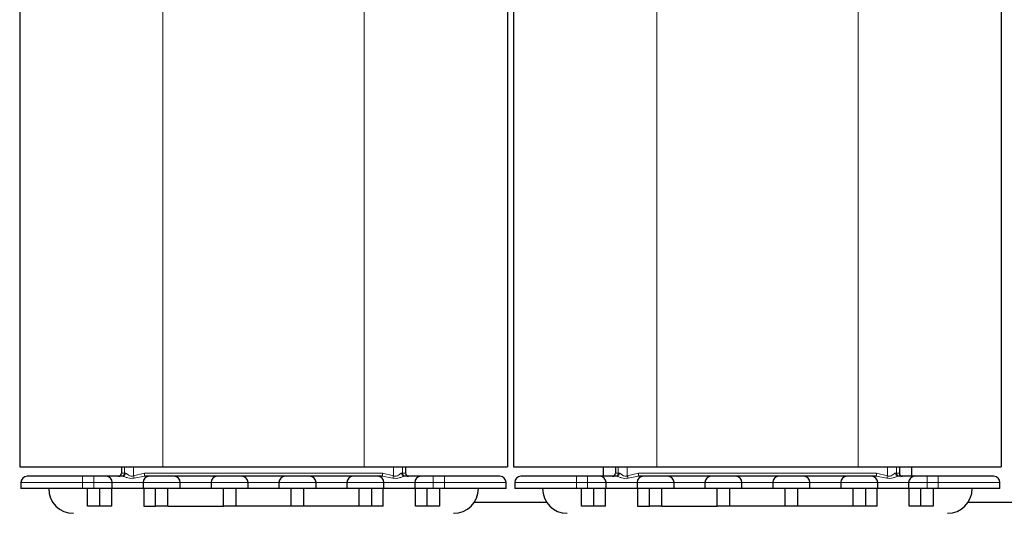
# Model space of a CAD drawing. Header units: millimetres. Extents: x 5 to 418, y 2 to 292.
# Tile 14 of 51: x 64 to 117, y 194 to 221. Entities that reach past the tile are written whole.
import ezdxf

# ---------------------------------------------------------------- set-up
doc = ezdxf.new("R2010")
doc.units = ezdxf.units.MM

msp = doc.modelspace()

# ---------------------------------------------------------------- linework, layer by layer
at = {"color": 7, "linetype": 'Continuous', "lineweight": 25}
for p, q in [((63.5239, 233.5902), (63.5239, 196.4235)), ((89.8572, 233.5902), (89.8572, 196.4235)), ((90.1905, 233.5902), (90.1905, 196.4235)), ((116.5239, 233.5902), (116.5239, 196.4235)), ((63.5239, 196.4235), (71.2572, 196.4235)), ((69.0239, 196.4235), (69.0239, 196.0902)), ((71.2572, 196.4235), (82.1239, 196.4235)), ((82.1239, 196.4235), (89.8572, 196.4235)), ((84.3572, 196.4235), (84.3572, 196.0902)), ((90.1905, 196.4235), (97.9239, 196.4235)), ((95.0239, 196.4235), (95.0239, 195.9235)), ((95.6905, 196.4235), (95.6905, 196.0902)), ((97.9239, 196.4235), (108.7905, 196.4235)), ((108.7905, 196.4235), (116.5239, 196.4235)), ((111.0239, 196.4235), (111.0239, 196.0902)), ((111.6905, 195.9235), (111.6905, 196.4235)), ((67.5239, 195.9235), (66.9239, 195.9235)), ((86.4572, 195.9235), (85.8572, 195.9235)), ((94.1905, 195.9235), (93.5905, 195.9235)), ((113.1239, 195.9235), (112.5239, 195.9235)), ((63.5905, 195.5902), (63.5905, 195.2569)), ((66.9239, 195.2569), (63.5905, 195.2569)), ((67.5239, 195.2569), (66.9239, 195.2569)), ((67.1905, 194.3069), (67.1905, 195.2569)), ((68.5239, 195.2569), (67.5239, 195.2569)), ((67.8572, 194.3069), (67.8572, 195.2569)), ((68.4905, 194.3069), (68.4905, 195.2569)), ((68.5239, 195.2569), (68.5239, 195.5902)), ((70.1905, 195.2569), (68.5239, 195.2569)), ((70.1905, 195.5902), (70.1905, 195.2569)), ((72.1905, 195.2569), (70.1905, 195.2569)), ((70.2239, 195.2569), (70.2239, 194.3069)), ((70.8572, 194.3069), (70.8572, 195.2569)), ((71.5239, 194.3069), (71.5239, 195.2569)), ((72.1905, 195.2569), (72.1905, 195.5902)), ((73.8572, 195.2569), (72.1905, 195.2569)), ((73.8572, 195.5902), (73.8572, 195.2569)), ((75.8572, 195.2569), (73.8572, 195.2569)), ((74.5239, 194.3069), (74.5239, 195.2569)), ((75.1905, 195.2569), (75.1905, 194.3069)), ((75.8572, 195.2569), (75.8572, 195.5902)), ((77.5239, 195.2569), (75.8572, 195.2569)), ((77.5239, 195.5902), (77.5239, 195.2569)), ((79.5239, 195.2569), (77.5239, 195.2569)), ((78.1905, 194.3069), (78.1905, 195.2569)), ((78.8572, 195.2569), (78.8572, 194.3069)), ((79.5239, 195.2569), (79.5239, 195.5902)), ((81.1905, 195.2569), (79.5239, 195.2569)), ((81.1905, 195.5902), (81.1905, 195.2569)), ((83.1905, 195.2569), (81.1905, 195.2569)), ((81.8572, 194.3069), (81.8572, 195.2569)), ((82.5239, 195.2569), (82.5239, 194.3069)), ((83.1572, 194.3069), (83.1572, 195.2569)), ((83.1905, 195.2569), (83.1905, 195.5902)), ((84.8572, 195.2569), (83.1905, 195.2569)), ((84.8572, 195.5902), (84.8572, 195.2569)), ((85.8572, 195.2569), (84.8572, 195.2569)), ((84.8905, 194.3069), (84.8905, 195.2569)), ((85.5239, 194.3069), (85.5239, 195.2569)), ((86.4572, 195.2569), (85.8572, 195.2569)), ((86.1905, 195.2569), (86.1905, 194.3069)), ((89.7905, 195.2569), (86.4572, 195.2569)), ((89.7905, 195.2569), (89.7905, 195.5902)), ((90.2572, 195.5902), (90.2572, 195.2569)), ((93.5905, 195.2569), (90.2572, 195.2569)), ((94.1905, 195.2569), (93.5905, 195.2569)), ((93.8572, 194.3069), (93.8572, 195.2569)), ((95.1905, 195.2569), (94.1905, 195.2569)), ((94.5239, 194.3069), (94.5239, 195.2569)), ((95.1572, 194.3069), (95.1572, 195.2569)), ((95.1905, 195.2569), (95.1905, 195.5902)), ((96.8572, 195.2569), (95.1905, 195.2569)), ((96.8572, 195.5902), (96.8572, 195.2569)), ((98.8572, 195.2569), (96.8572, 195.2569)), ((96.8905, 195.2569), (96.8905, 194.3069)), ((97.5239, 194.3069), (97.5239, 195.2569)), ((98.1905, 194.3069), (98.1905, 195.2569)), ((98.8572, 195.2569), (98.8572, 195.5902)), ((100.5239, 195.2569), (98.8572, 195.2569)), ((100.5239, 195.5902), (100.5239, 195.2569)), ((102.5239, 195.2569), (100.5239, 195.2569)), ((101.1905, 194.3069), (101.1905, 195.2569)), ((101.8572, 195.2569), (101.8572, 194.3069)), ((102.5239, 195.2569), (102.5239, 195.5902)), ((104.1905, 195.2569), (102.5239, 195.2569)), ((104.1905, 195.5902), (104.1905, 195.2569)), ((106.1905, 195.2569), (104.1905, 195.2569)), ((104.8572, 194.3069), (104.8572, 195.2569)), ((105.5239, 195.2569), (105.5239, 194.3069)), ((106.1905, 195.2569), (106.1905, 195.5902)), ((107.8572, 195.2569), (106.1905, 195.2569)), ((107.8572, 195.5902), (107.8572, 195.2569)), ((109.8572, 195.2569), (107.8572, 195.2569)), ((108.5239, 194.3069), (108.5239, 195.2569)), ((109.1905, 195.2569), (109.1905, 194.3069)), ((109.8239, 194.3069), (109.8239, 195.2569)), ((109.8572, 195.2569), (109.8572, 195.5902)), ((111.5239, 195.2569), (109.8572, 195.2569)), ((111.5239, 195.5902), (111.5239, 195.2569)), ((112.5239, 195.2569), (111.5239, 195.2569)), ((111.5572, 194.3069), (111.5572, 195.2569)), ((112.1905, 194.3069), (112.1905, 195.2569)), ((113.1239, 195.2569), (112.5239, 195.2569)), ((112.8572, 195.2569), (112.8572, 194.3069)), ((116.4572, 195.2569), (113.1239, 195.2569)), ((116.4572, 195.2569), (116.4572, 195.5902)), ((67.8572, 194.3069), (67.1905, 194.3069)), ((68.4905, 194.3069), (67.8572, 194.3069)), ((70.2239, 194.3069), (70.8572, 194.3069)), ((71.5239, 194.3069), (70.8572, 194.3069)), ((71.5239, 194.3069), (74.5239, 194.3069)), ((75.1905, 194.3069), (74.5239, 194.3069)), ((78.1905, 194.3069), (75.1905, 194.3069)), ((78.8572, 194.3069), (78.1905, 194.3069)), ((81.8572, 194.3069), (78.8572, 194.3069)), ((82.5239, 194.3069), (81.8572, 194.3069)), ((83.1572, 194.3069), (82.5239, 194.3069)), ((85.5239, 194.3069), (84.8905, 194.3069)), ((86.1905, 194.3069), (85.5239, 194.3069)), ((91.9881, 194.5069), (88.0596, 194.5069)), ((94.5239, 194.3069), (93.8572, 194.3069)), ((95.1572, 194.3069), (94.5239, 194.3069)), ((96.8905, 194.3069), (97.5239, 194.3069)), ((98.1905, 194.3069), (97.5239, 194.3069)), ((98.1905, 194.3069), (101.1905, 194.3069)), ((101.8572, 194.3069), (101.1905, 194.3069)), ((104.8572, 194.3069), (101.8572, 194.3069)), ((105.5239, 194.3069), (104.8572, 194.3069)), ((108.5239, 194.3069), (105.5239, 194.3069)), ((109.1905, 194.3069), (108.5239, 194.3069)), ((109.8239, 194.3069), (109.1905, 194.3069)), ((112.1905, 194.3069), (111.5572, 194.3069)), ((112.8572, 194.3069), (112.1905, 194.3069)), ((118.6548, 194.5069), (114.7263, 194.5069))]:
    msp.add_line(p, q, dxfattribs=at)
at = {"color": 7, "linetype": 'Continuous', "lineweight": 18}
for p, q in [((71.2572, 233.5902), (71.2572, 196.4235)), ((82.1239, 233.5902), (82.1239, 196.4235)), ((97.9239, 233.5902), (97.9239, 196.4235)), ((108.7905, 233.5902), (108.7905, 196.4235)), ((69.1802, 196.4235), (69.1802, 196.0902)), ((69.6676, 196.4235), (69.6676, 195.9448)), ((83.7135, 195.9448), (83.7135, 196.4235)), ((84.2009, 196.0902), (84.2009, 196.4235)), ((95.8468, 196.4235), (95.8468, 196.0902)), ((96.3342, 196.4235), (96.3342, 195.9448)), ((110.3802, 195.9448), (110.3802, 196.4235)), ((110.8676, 196.0902), (110.8676, 196.4235)), ((66.9239, 195.5902), (66.9239, 195.9235)), ((67.5239, 195.5902), (67.5239, 195.9235)), ((69.0239, 196.0902), (69.1802, 196.0902)), ((69.1802, 196.0902), (69.2291, 196.0902)), ((69.6676, 195.9448), (70.2628, 196.0902)), ((70.259, 195.9235), (69.7076, 195.8266)), ((70.2628, 196.0902), (83.1182, 196.0902)), ((83.1182, 196.0902), (83.7135, 195.9448)), ((83.6735, 195.8266), (83.122, 195.9235)), ((84.152, 196.0902), (84.2009, 196.0902)), ((84.2009, 196.0902), (84.3572, 196.0902)), ((85.8572, 195.5902), (85.8572, 195.9235)), ((86.4572, 195.5902), (86.4572, 195.9235)), ((93.5905, 195.5902), (93.5905, 195.9235)), ((94.1905, 195.5902), (94.1905, 195.9235)), ((95.6905, 196.0902), (95.8468, 196.0902)), ((95.8468, 196.0902), (95.8957, 196.0902)), ((96.3342, 195.9448), (96.9295, 196.0902)), ((96.9257, 195.9235), (96.3743, 195.8266)), ((96.9295, 196.0902), (109.7849, 196.0902)), ((109.7849, 196.0902), (110.3802, 195.9448)), ((110.3401, 195.8266), (109.7887, 195.9235)), ((110.8186, 196.0902), (110.8676, 196.0902)), ((110.8676, 196.0902), (111.0239, 196.0902)), ((112.5239, 195.5902), (112.5239, 195.9235)), ((113.1239, 195.5902), (113.1239, 195.9235)), ((66.9239, 195.5902), (63.5905, 195.5902)), ((66.9239, 195.5902), (67.5239, 195.5902)), ((66.9239, 195.2569), (66.9239, 195.5902)), ((68.5239, 195.5902), (67.5239, 195.5902)), ((67.5239, 195.5902), (67.5239, 195.2569)), ((68.5239, 195.5902), (70.1905, 195.5902)), ((72.1905, 195.5902), (70.1905, 195.5902)), ((72.1905, 195.5902), (73.8572, 195.5902)), ((75.8572, 195.5902), (73.8572, 195.5902)), ((75.8572, 195.5902), (77.5239, 195.5902)), ((79.5239, 195.5902), (77.5239, 195.5902)), ((79.5239, 195.5902), (81.1905, 195.5902)), ((83.1905, 195.5902), (81.1905, 195.5902)), ((83.1905, 195.5902), (84.8572, 195.5902)), ((85.8572, 195.5902), (84.8572, 195.5902)), ((85.8572, 195.5902), (86.4572, 195.5902)), ((85.8572, 195.2569), (85.8572, 195.5902)), ((89.7905, 195.5902), (86.4572, 195.5902)), ((86.4572, 195.5902), (86.4572, 195.2569)), ((93.5905, 195.5902), (90.2572, 195.5902)), ((93.5905, 195.5902), (94.1905, 195.5902)), ((93.5905, 195.2569), (93.5905, 195.5902)), ((95.1905, 195.5902), (94.1905, 195.5902)), ((94.1905, 195.5902), (94.1905, 195.2569)), ((95.1905, 195.5902), (96.8572, 195.5902)), ((98.8572, 195.5902), (96.8572, 195.5902)), ((98.8572, 195.5902), (100.5239, 195.5902)), ((102.5239, 195.5902), (100.5239, 195.5902)), ((102.5239, 195.5902), (104.1905, 195.5902)), ((106.1905, 195.5902), (104.1905, 195.5902)), ((106.1905, 195.5902), (107.8572, 195.5902)), ((109.8572, 195.5902), (107.8572, 195.5902)), ((109.8572, 195.5902), (111.5239, 195.5902)), ((112.5239, 195.5902), (111.5239, 195.5902)), ((112.5239, 195.5902), (113.1239, 195.5902)), ((112.5239, 195.2569), (112.5239, 195.5902)), ((116.4572, 195.5902), (113.1239, 195.5902)), ((113.1239, 195.5902), (113.1239, 195.2569))]:
    msp.add_line(p, q, dxfattribs=at)
at = {"color": 7, "linetype": 'Continuous', "lineweight": 25}
for centre, radius, start, end in [((63.9239, 195.5902), 0.3333, 90, 180), ((68.1905, 195.5902), 0.3333, 0, 90), ((68.8572, 196.0902), 0.1667, 270, 0), ((70.5239, 195.5902), 0.3333, 90, 180), ((71.8572, 195.5902), 0.3333, 0, 90), ((74.1905, 195.5902), 0.3333, 90, 180), ((75.5239, 195.5902), 0.3333, 0, 90), ((77.8572, 195.5902), 0.3333, 90, 180), ((79.1905, 195.5902), 0.3333, 0, 90), ((81.5239, 195.5902), 0.3333, 90, 180), ((82.8572, 195.5902), 0.3333, 0, 90), ((84.5239, 196.0902), 0.1667, 180, 270), ((85.1905, 195.5902), 0.3333, 90, 180), ((89.4572, 195.5902), 0.3333, 0, 90), ((90.5905, 195.5902), 0.3333, 90, 180), ((94.8572, 195.5902), 0.3333, 0, 90), ((95.5239, 196.0902), 0.1667, 270, 0), ((97.1905, 195.5902), 0.3333, 90, 180), ((98.5239, 195.5902), 0.3333, 0, 90), ((100.8572, 195.5902), 0.3333, 90, 180), ((102.1905, 195.5902), 0.3333, 0, 90), ((104.5239, 195.5902), 0.3333, 90, 180), ((105.8572, 195.5902), 0.3333, 0, 90), ((108.1905, 195.5902), 0.3333, 90, 180), ((109.5239, 195.5902), 0.3333, 0, 90), ((111.1905, 196.0902), 0.1667, 180, 270), ((111.8572, 195.5902), 0.3333, 90, 180), ((116.1239, 195.5902), 0.3333, 0, 90), ((66.4239, 195.2569), 1.3333, 180, 270), ((86.9572, 195.2569), 1.3333, 270, 0), ((93.0905, 195.2569), 1.3333, 180, 270), ((113.6239, 195.2569), 1.3333, 270, 0)]:
    msp.add_arc(centre, radius, start, end, dxfattribs=at)
at = {"color": 7, "linetype": 'Continuous', "lineweight": 18}
for centre, radius, start, end in [((69.0135, 196.0902), 0.1666, 270.00677, 0.00677), ((69.0701, 196.0824), 0.1591, 273.10371, 2.79911), ((64.9792, 194.2913), 4.9714, 17.9891, 19.42745), ((68.4365, 196.0486), 1.8268, 356.07579, 1.30625), ((84.9446, 196.0486), 1.8268, 178.69375, 183.92421), ((88.4019, 194.2913), 4.9714, 160.57255, 162.0109), ((84.3109, 196.0824), 0.1591, 177.20089, 266.89629), ((84.3675, 196.0902), 0.1666, 179.99323, 269.99323), ((95.6802, 196.0902), 0.1666, 270.00677, 0.00677), ((95.7368, 196.0824), 0.1591, 273.10371, 2.79911), ((91.6459, 194.2913), 4.9714, 17.9891, 19.42745), ((95.1031, 196.0486), 1.8268, 356.07579, 1.30625), ((111.6112, 196.0486), 1.8268, 178.69375, 183.92421), ((115.0685, 194.2913), 4.9714, 160.57255, 162.0109), ((110.9776, 196.0824), 0.1591, 177.20089, 266.89629), ((111.0342, 196.0902), 0.1666, 179.99323, 269.99323)]:
    msp.add_arc(centre, radius, start, end, dxfattribs=at)
at = {"color": 7, "linetype": 'Continuous', "lineweight": 25}
for points, knots in [([(66.9239, 195.9235), (66.5465, 195.9235), (65.9659, 195.9235), (65.2675, 195.9235), (64.7869, 195.9235), (64.3997, 195.9235), (64.0256, 195.9235), (63.9639, 195.9235), (63.9239, 195.9235)], [0, 0, 0, 0, 0.23945684, 0.36836066, 0.5, 0.63163934, 0.76054316, 1, 1, 1, 1]), ([(68.1905, 195.9235), (68.1816, 195.9235), (68.1677, 195.9235), (68.0848, 195.9235), (67.9986, 195.9235), (67.8925, 195.9235), (67.7372, 195.9235), (67.6077, 195.9235), (67.5239, 195.9235)], [0, 0, 0, 0, 0.2394429, 0.3696359, 0.4999999, 0.6301929, 0.7605571, 1, 1, 1, 1]), ([(69.0787, 195.9235), (68.9595, 195.9235), (68.7141, 195.9235), (68.4229, 195.9235), (68.2267, 195.9235), (68.2023, 195.9235), (68.1905, 195.9235)], [0, 0, 0, 0, 0.242963, 0.5, 0.757037, 1, 1, 1, 1]), ([(71.8572, 195.9235), (71.8482, 195.9235), (71.8344, 195.9235), (71.7514, 195.9235), (71.6653, 195.9235), (71.5592, 195.9235), (71.4038, 195.9235), (71.1905, 195.9235), (70.9773, 195.9235), (70.8219, 195.9235), (70.7158, 195.9235), (70.6297, 195.9235), (70.5466, 195.9235), (70.5328, 195.9235), (70.5239, 195.9235)], [0, 0, 0, 0, 0.11972147, 0.18481793, 0.24999996, 0.31509645, 0.38027853, 0.5, 0.61972147, 0.68481793, 0.74999996, 0.81509645, 0.88027853, 1, 1, 1, 1]), ([(74.1905, 195.9235), (74.1749, 195.9235), (74.1507, 195.9235), (74.0054, 195.9235), (73.8547, 195.9235), (73.669, 195.9235), (73.3971, 195.9235), (73.0239, 195.9235), (72.6506, 195.9235), (72.3787, 195.9235), (72.1931, 195.9235), (72.0423, 195.9235), (71.8971, 195.9235), (71.8729, 195.9235), (71.8572, 195.9235)], [0, 0, 0, 0, 0.1197215, 0.1848363, 0.25, 0.3151148, 0.3802785, 0.5, 0.6197215, 0.6848363, 0.75, 0.8151148, 0.8802785, 1, 1, 1, 1]), ([(75.5239, 195.9235), (75.5149, 195.9235), (75.5011, 195.9235), (75.4181, 195.9235), (75.332, 195.9235), (75.2259, 195.9235), (75.0705, 195.9235), (74.8572, 195.9235), (74.6439, 195.9235), (74.4886, 195.9235), (74.3825, 195.9235), (74.2963, 195.9235), (74.2133, 195.9235), (74.1995, 195.9235), (74.1905, 195.9235)], [0, 0, 0, 0, 0.1197215, 0.1848179, 0.25, 0.3150965, 0.3802785, 0.5, 0.6197215, 0.6848179, 0.75, 0.8150965, 0.8802785, 1, 1, 1, 1]), ([(77.8572, 195.9235), (77.8415, 195.9235), (77.8173, 195.9235), (77.6721, 195.9235), (77.5213, 195.9235), (77.3357, 195.9235), (77.0638, 195.9235), (76.6905, 195.9235), (76.3173, 195.9235), (76.0454, 195.9235), (75.8598, 195.9235), (75.709, 195.9235), (75.5637, 195.9235), (75.5395, 195.9235), (75.5239, 195.9235)], [0, 0, 0, 0, 0.1197215, 0.1848363, 0.25, 0.3151148, 0.3802785, 0.5, 0.6197215, 0.6848363, 0.75, 0.8151148, 0.8802785, 1, 1, 1, 1]), ([(79.1905, 195.9235), (79.1816, 195.9235), (79.1677, 195.9235), (79.0848, 195.9235), (78.9986, 195.9235), (78.8925, 195.9235), (78.7372, 195.9235), (78.5239, 195.9235), (78.3106, 195.9235), (78.1552, 195.9235), (78.0492, 195.9235), (77.963, 195.9235), (77.88, 195.9235), (77.8661, 195.9235), (77.8572, 195.9235)], [0, 0, 0, 0, 0.1197215, 0.1848179, 0.25, 0.3150965, 0.3802785, 0.5, 0.6197215, 0.6848179, 0.75, 0.8150965, 0.8802785, 1, 1, 1, 1]), ([(81.5239, 195.9235), (81.5082, 195.9235), (81.484, 195.9235), (81.3387, 195.9235), (81.188, 195.9235), (81.0023, 195.9235), (80.7305, 195.9235), (80.3572, 195.9235), (79.984, 195.9235), (79.7121, 195.9235), (79.5265, 195.9235), (79.3757, 195.9235), (79.2304, 195.9235), (79.2062, 195.9235), (79.1905, 195.9235)], [0, 0, 0, 0, 0.1197215, 0.1848363, 0.25, 0.3151148, 0.3802785, 0.5, 0.6197215, 0.6848363, 0.75, 0.8151148, 0.8802785, 1, 1, 1, 1]), ([(82.8572, 195.9235), (82.8482, 195.9235), (82.8344, 195.9235), (82.7514, 195.9235), (82.6653, 195.9235), (82.5592, 195.9235), (82.4038, 195.9235), (82.1905, 195.9235), (81.9773, 195.9235), (81.8219, 195.9235), (81.7158, 195.9235), (81.6297, 195.9235), (81.5466, 195.9235), (81.5328, 195.9235), (81.5239, 195.9235)], [0, 0, 0, 0, 0.1197215, 0.1848179, 0.25, 0.3150965, 0.3802785, 0.5, 0.6197215, 0.6848179, 0.75, 0.8150965, 0.8802785, 1, 1, 1, 1]), ([(85.1905, 195.9235), (85.1787, 195.9235), (85.1544, 195.9235), (84.9581, 195.9235), (84.667, 195.9235), (84.4216, 195.9235), (84.3023, 195.9235)], [0, 0, 0, 0, 0.242963, 0.5, 0.757037, 1, 1, 1, 1]), ([(85.8572, 195.9235), (85.7734, 195.9235), (85.6439, 195.9235), (85.4886, 195.9235), (85.3825, 195.9235), (85.2963, 195.9235), (85.2133, 195.9235), (85.1995, 195.9235), (85.1905, 195.9235)], [0, 0, 0, 0, 0.2394429, 0.3696359, 0.4999999, 0.6301929, 0.7605571, 1, 1, 1, 1]), ([(89.4572, 195.9235), (89.4171, 195.9235), (89.3555, 195.9235), (88.9814, 195.9235), (88.5942, 195.9235), (88.1136, 195.9235), (87.4151, 195.9235), (86.8346, 195.9235), (86.4572, 195.9235)], [0, 0, 0, 0, 0.2394568, 0.3683607, 0.5, 0.6316393, 0.7605432, 1, 1, 1, 1]), ([(93.5905, 195.9235), (93.2131, 195.9235), (92.6326, 195.9235), (91.9341, 195.9235), (91.4535, 195.9235), (91.0663, 195.9235), (90.6922, 195.9235), (90.6306, 195.9235), (90.5905, 195.9235)], [0, 0, 0, 0, 0.2394568, 0.3683607, 0.5, 0.6316393, 0.7605432, 1, 1, 1, 1]), ([(94.8572, 195.9235), (94.8482, 195.9235), (94.8344, 195.9235), (94.7514, 195.9235), (94.6653, 195.9235), (94.5592, 195.9235), (94.4038, 195.9235), (94.2744, 195.9235), (94.1905, 195.9235)], [0, 0, 0, 0, 0.2394429, 0.3696359, 0.4999999, 0.6301929, 0.7605571, 1, 1, 1, 1]), ([(95.7454, 195.9235), (95.6262, 195.9235), (95.3807, 195.9235), (95.0896, 195.9235), (94.8933, 195.9235), (94.869, 195.9235), (94.8572, 195.9235)], [0, 0, 0, 0, 0.242963, 0.5, 0.757037, 1, 1, 1, 1]), ([(98.5239, 195.9235), (98.5149, 195.9235), (98.5011, 195.9235), (98.4181, 195.9235), (98.332, 195.9235), (98.2259, 195.9235), (98.0705, 195.9235), (97.8572, 195.9235), (97.6439, 195.9235), (97.4886, 195.9235), (97.3825, 195.9235), (97.2963, 195.9235), (97.2133, 195.9235), (97.1995, 195.9235), (97.1905, 195.9235)], [0, 0, 0, 0, 0.1197215, 0.1848179, 0.25, 0.3150965, 0.3802785, 0.5, 0.6197215, 0.6848179, 0.75, 0.8150965, 0.8802785, 1, 1, 1, 1]), ([(100.8572, 195.9235), (100.8415, 195.9235), (100.8173, 195.9235), (100.6721, 195.9235), (100.5213, 195.9235), (100.3357, 195.9235), (100.0638, 195.9235), (99.6905, 195.9235), (99.3173, 195.9235), (99.0454, 195.9235), (98.8598, 195.9235), (98.709, 195.9235), (98.5637, 195.9235), (98.5395, 195.9235), (98.5239, 195.9235)], [0, 0, 0, 0, 0.1197215, 0.1848363, 0.25, 0.3151148, 0.3802785, 0.5, 0.6197215, 0.6848363, 0.75, 0.8151148, 0.8802785, 1, 1, 1, 1]), ([(102.1905, 195.9235), (102.1816, 195.9235), (102.1677, 195.9235), (102.0848, 195.9235), (101.9986, 195.9235), (101.8925, 195.9235), (101.7372, 195.9235), (101.5239, 195.9235), (101.3106, 195.9235), (101.1552, 195.9235), (101.0492, 195.9235), (100.963, 195.9235), (100.88, 195.9235), (100.8661, 195.9235), (100.8572, 195.9235)], [0, 0, 0, 0, 0.1197215, 0.1848179, 0.25, 0.3150965, 0.3802785, 0.5, 0.6197215, 0.6848179, 0.75, 0.8150965, 0.8802785, 1, 1, 1, 1]), ([(104.5239, 195.9235), (104.5082, 195.9235), (104.484, 195.9235), (104.3387, 195.9235), (104.188, 195.9235), (104.0023, 195.9235), (103.7305, 195.9235), (103.3572, 195.9235), (102.984, 195.9235), (102.7121, 195.9235), (102.5265, 195.9235), (102.3757, 195.9235), (102.2304, 195.9235), (102.2062, 195.9235), (102.1905, 195.9235)], [0, 0, 0, 0, 0.1197215, 0.1848363, 0.25, 0.3151148, 0.3802785, 0.5, 0.6197215, 0.6848363, 0.75, 0.8151148, 0.8802785, 1, 1, 1, 1]), ([(105.8572, 195.9235), (105.8482, 195.9235), (105.8344, 195.9235), (105.7514, 195.9235), (105.6653, 195.9235), (105.5592, 195.9235), (105.4038, 195.9235), (105.1905, 195.9235), (104.9773, 195.9235), (104.8219, 195.9235), (104.7158, 195.9235), (104.6297, 195.9235), (104.5466, 195.9235), (104.5328, 195.9235), (104.5239, 195.9235)], [0, 0, 0, 0, 0.1197215, 0.1848179, 0.25, 0.3150965, 0.3802785, 0.5, 0.6197215, 0.6848179, 0.75, 0.8150965, 0.8802785, 1, 1, 1, 1]), ([(108.1905, 195.9235), (108.1749, 195.9235), (108.1507, 195.9235), (108.0054, 195.9235), (107.8547, 195.9235), (107.669, 195.9235), (107.3971, 195.9235), (107.0239, 195.9235), (106.6506, 195.9235), (106.3787, 195.9235), (106.1931, 195.9235), (106.0423, 195.9235), (105.8971, 195.9235), (105.8729, 195.9235), (105.8572, 195.9235)], [0, 0, 0, 0, 0.1197215, 0.1848363, 0.25, 0.3151148, 0.3802785, 0.5, 0.6197215, 0.6848363, 0.75, 0.8151148, 0.8802785, 1, 1, 1, 1]), ([(109.5239, 195.9235), (109.5149, 195.9235), (109.5011, 195.9235), (109.4181, 195.9235), (109.332, 195.9235), (109.2259, 195.9235), (109.0705, 195.9235), (108.8572, 195.9235), (108.6439, 195.9235), (108.4886, 195.9235), (108.3825, 195.9235), (108.2963, 195.9235), (108.2133, 195.9235), (108.1995, 195.9235), (108.1905, 195.9235)], [0, 0, 0, 0, 0.1197215, 0.1848179, 0.25, 0.3150965, 0.3802785, 0.5, 0.6197215, 0.6848179, 0.75, 0.8150965, 0.8802785, 1, 1, 1, 1]), ([(111.8572, 195.9235), (111.8454, 195.9235), (111.821, 195.9235), (111.6248, 195.9235), (111.3336, 195.9235), (111.0882, 195.9235), (110.969, 195.9235)], [0, 0, 0, 0, 0.242963, 0.5, 0.757037, 1, 1, 1, 1]), ([(112.5239, 195.9235), (112.44, 195.9235), (112.3106, 195.9235), (112.1552, 195.9235), (112.0492, 195.9235), (111.963, 195.9235), (111.88, 195.9235), (111.8661, 195.9235), (111.8572, 195.9235)], [0, 0, 0, 0, 0.2394429, 0.3696359, 0.4999999, 0.6301929, 0.7605571, 1, 1, 1, 1]), ([(116.1239, 195.9235), (116.0838, 195.9235), (116.0221, 195.9235), (115.648, 195.9235), (115.2609, 195.9235), (114.7802, 195.9235), (114.0818, 195.9235), (113.5012, 195.9235), (113.1239, 195.9235)], [0, 0, 0, 0, 0.2394568, 0.3683607, 0.5, 0.6316393, 0.7605432, 1, 1, 1, 1])]:
    msp.add_open_spline(points, degree=3, knots=knots, dxfattribs=at)
at = {"color": 7, "linetype": 'Continuous', "lineweight": 18}
for points, knots in [([(69.7076, 195.8266), (69.6492, 195.8177), (69.5325, 195.7998), (69.3602, 195.8362), (69.2277, 195.8839), (69.1315, 195.9172), (69.096, 195.9215), (69.0787, 195.9235)], [0, 0, 0, 0, 0.2501208, 0.5001642, 0.7499513, 0.8783375, 1, 1, 1, 1]), ([(69.2291, 196.0902), (69.2401, 196.0885), (69.2633, 196.0849), (69.3073, 196.0598), (69.3553, 196.0257), (69.4227, 195.9756), (69.4914, 195.9292), (69.5621, 195.9184), (69.6106, 195.9213), (69.6448, 195.9354), (69.6676, 195.9448)], [0, 0, 0, 0, 0.1192262, 0.2509401, 0.3751926, 0.5005601, 0.7503254, 0.8135637, 0.8757364, 1, 1, 1, 1]), ([(84.3023, 195.9235), (84.285, 195.9215), (84.2495, 195.9172), (84.1533, 195.8839), (84.0208, 195.8362), (83.8485, 195.7998), (83.7318, 195.8177), (83.6735, 195.8266)], [0, 0, 0, 0, 0.12165199, 0.25004691, 0.50015525, 0.74986275, 1, 1, 1, 1]), ([(83.7135, 195.9448), (83.7363, 195.9354), (83.7704, 195.9213), (83.819, 195.9184), (83.8897, 195.9292), (83.9774, 195.9885), (84.0591, 196.0514), (84.1178, 196.0849), (84.141, 196.0885), (84.152, 196.0902)], [0, 0, 0, 0, 0.1243312, 0.186512, 0.2498106, 0.4997119, 0.7489228, 0.8806982, 1, 1, 1, 1]), ([(96.3743, 195.8266), (96.3159, 195.8177), (96.1992, 195.7998), (96.0268, 195.8362), (95.8944, 195.8839), (95.7982, 195.9172), (95.7627, 195.9215), (95.7454, 195.9235)], [0, 0, 0, 0, 0.2501208, 0.5001642, 0.7499513, 0.8783375, 1, 1, 1, 1]), ([(95.8957, 196.0902), (95.9068, 196.0885), (95.93, 196.0849), (95.9739, 196.0598), (96.022, 196.0257), (96.0894, 195.9756), (96.158, 195.9292), (96.2287, 195.9184), (96.2773, 195.9213), (96.3114, 195.9354), (96.3342, 195.9448)], [0, 0, 0, 0, 0.1192262, 0.2509401, 0.3751926, 0.5005601, 0.7503254, 0.8135637, 0.8757364, 1, 1, 1, 1]), ([(110.969, 195.9235), (110.9517, 195.9215), (110.9162, 195.9172), (110.82, 195.8839), (110.6875, 195.8362), (110.5151, 195.7998), (110.3985, 195.8177), (110.3401, 195.8266)], [0, 0, 0, 0, 0.121652, 0.2500469, 0.5001553, 0.7498628, 1, 1, 1, 1]), ([(110.3802, 195.9448), (110.4029, 195.9354), (110.4371, 195.9213), (110.4856, 195.9184), (110.5564, 195.9292), (110.6441, 195.9885), (110.7258, 196.0514), (110.7844, 196.0849), (110.8076, 196.0885), (110.8186, 196.0902)], [0, 0, 0, 0, 0.1243312, 0.186512, 0.2498106, 0.4997119, 0.7489228, 0.8806982, 1, 1, 1, 1])]:
    msp.add_open_spline(points, degree=3, knots=knots, dxfattribs=at)
at = {"color": 7, "linetype": 'Continuous', "lineweight": 25}
for points in [[(70.5239, 195.9235), (70.5118, 195.9235), (70.4878, 195.9235), (70.3353, 195.9235), (70.259, 195.9235)], [(83.122, 195.9235), (83.0458, 195.9235), (82.8933, 195.9235), (82.8692, 195.9235), (82.8572, 195.9235)], [(97.1905, 195.9235), (97.1785, 195.9235), (97.1544, 195.9235), (97.0019, 195.9235), (96.9257, 195.9235)], [(109.7887, 195.9235), (109.7125, 195.9235), (109.56, 195.9235), (109.5359, 195.9235), (109.5239, 195.9235)]]:
    msp.add_open_spline(points, degree=3, dxfattribs=at)

doc.saveas('drawing.dxf')
